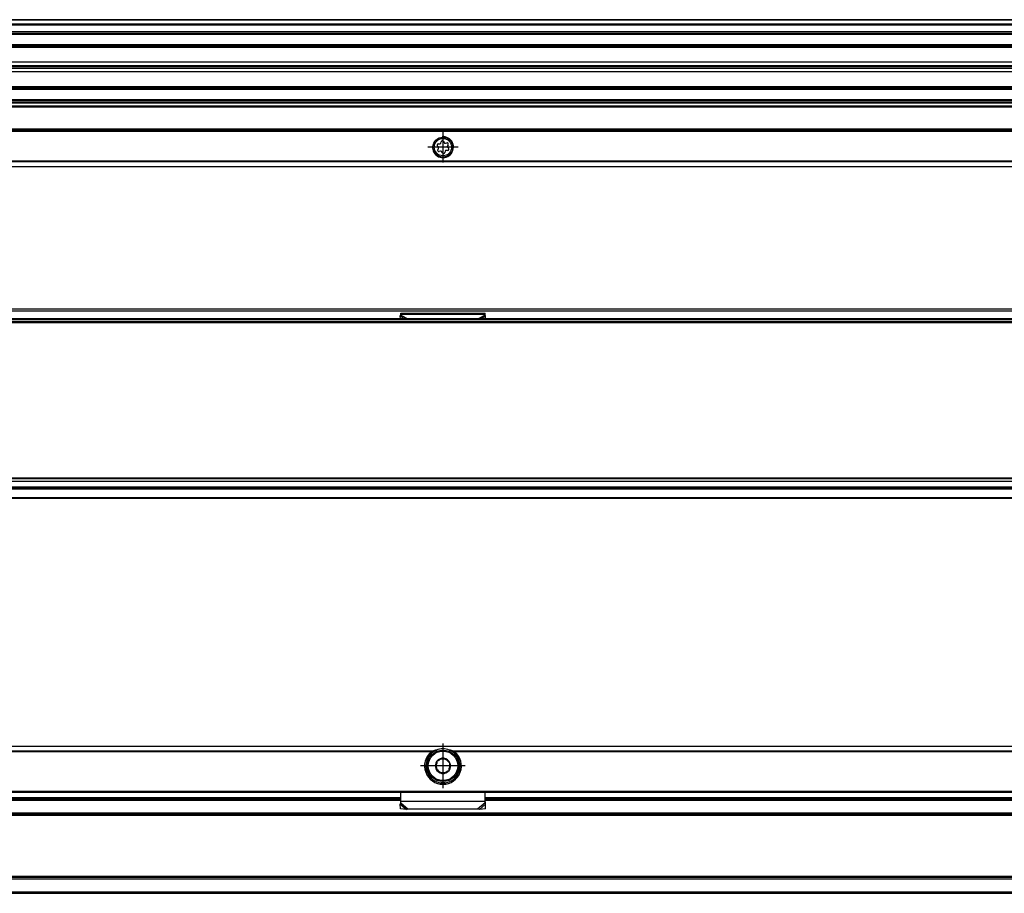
# Model space of a CAD drawing. Header units: millimetres. Extents: x -418 to 2050, y -784 to 1107.
# Tile 37 of 61: x 739 to 926, y -51 to 115. Entities that reach past the tile are written whole.
import ezdxf

# ---------------------------------------------------------------- set-up
doc = ezdxf.new("R2010")
doc.units = ezdxf.units.MM
doc.linetypes.add('DOT_CENTER', pattern=[14, 12, -1, 0, -1])
doc.layers.add('1', color=7, linetype='Continuous')

# ---------------------------------------------------------------- blocks, each defined once
blk = doc.blocks.new('SOPORTE_SV2__24', base_point=(552.1, 87.35))
at = {"color": 7, "linetype": 'Continuous'}
for p, q in [((1982.1, 99.49), (645.1, 99.49)), ((1997.1, 94.35), (552.1, 94.35)), ((819.18, 91.88), (819.25, 92.13)), ((819.68, 92.18), (819.81, 91.96)), ((820.06, 91.85), (820.32, 91.91)), ((818.71, 91.13), (818.53, 91.31)), ((818.62, 90.62), (818.75, 90.85)), ((818.7, 91.71), (818.96, 91.71)), ((819.13, 90.34), (818.88, 90.28)), ((819.52, 90.01), (819.39, 90.24)), ((820.02, 90.32), (819.95, 90.06)), ((820.5, 90.49), (820.24, 90.48)), ((820.58, 91.57), (820.45, 91.35)), ((820.49, 91.07), (820.67, 90.88)), ((1997.1, 87.35), (552.1, 87.35))]:
    blk.add_line(p, q, dxfattribs=at)
at = {"color": 3, "linetype": 'Continuous'}
for p, q in [((1982.1, 99.47), (645.1, 99.47)), ((1982.1, 98.88), (645.1, 98.88)), ((1982.1, 98.7), (645.1, 98.7)), ((1997.1, 94.55), (552.1, 94.55)), ((552.1, 94.15), (1997.1, 94.15)), ((1997.1, 88.43), (552.1, 88.43)), ((1997.1, 88.29), (552.1, 88.29)), ((552.1, 87.41), (1997.1, 87.41))]:
    blk.add_line(p, q, dxfattribs=at)
at = {"color": 7, "linetype": 'Continuous'}
for radius in [1.9, 1.65]:
    blk.add_circle((819.6, 91.1), radius, dxfattribs=at)
for centre, start, end in [((818.96, 91.94), 270.5656, 343.8716), ((819.48, 92.07), 30.1519, 163.8716), ((820.01, 92.08), 210.1519, 283.4579), ((820.38, 91.69), 330.5656, 103.4579), ((818.7, 91.48), 90.5656, 223.8716), ((818.82, 90.51), 150.5656, 283.8716), ((818.55, 90.96), 330.5656, 43.8716), ((819.19, 90.12), 30.5656, 103.8716), ((819.72, 90.13), 210.5656, 343.8706), ((820.24, 90.25), 90.5656, 163.8706), ((820.65, 91.23), 150.5656, 223.8716), ((820.5, 90.72), 270.5656, 43.8716)]:
    blk.add_arc(centre, 0.233, start, end, dxfattribs=at)
at = {"layer": '1', "color": 2, "linetype": 'DOT_CENTER'}
for p, q in [((819.6, 94), (819.6, 88.2)), ((822.5, 91.1), (816.7, 91.1))]:
    blk.add_line(p, q, dxfattribs=at)
at = {"layer": '1', "color": 30, "linetype": 'Continuous'}
blk.add_arc((819.6, 91.1), 2, 175, 95, dxfattribs=at)
blk = doc.blocks.new('REGLA_SV2-1340__25', base_point=(555.1, 97.35))
at = {"color": 7, "linetype": 'Continuous'}
for p, q in [((1994.1, 115.35), (645.1, 115.35)), ((645.1, 112.81), (1994.1, 112.81)), ((1994.1, 110.38), (645.1, 110.38)), ((645.1, 107.3), (1991.1, 107.3)), ((645.1, 106.64), (1991.1, 106.64)), ((1991.1, 106.35), (645.1, 106.35)), ((1991.1, 106.06), (645.1, 106.06)), ((1991.1, 105.4), (645.1, 105.4)), ((645.1, 102.31), (1994.1, 102.31)), ((1994.1, 99.89), (645.1, 99.89))]:
    blk.add_line(p, q, dxfattribs=at)
at = {"color": 3, "linetype": 'Continuous'}
for p, q in [((1994.1, 115.25), (645.1, 115.25)), ((645.1, 114.53), (1994.1, 114.53)), ((645.1, 114.34), (1994.1, 114.34)), ((645.1, 113.09), (1994.1, 113.09)), ((645.1, 112.61), (1994.1, 112.61)), ((1994.1, 110.58), (645.1, 110.58)), ((645.1, 110.23), (1991.1, 110.23)), ((1991.1, 110.04), (645.1, 110.04)), ((645.1, 102.66), (1991.1, 102.66)), ((1991.1, 102.46), (645.1, 102.46)), ((645.1, 102.11), (1994.1, 102.11)), ((1994.1, 100.09), (645.1, 100.09)), ((1994.1, 99.61), (645.1, 99.61))]:
    blk.add_line(p, q, dxfattribs=at)
blk = doc.blocks.new('REGLA_SV2-1340mm__26', base_point=(552.1, 87.35))
for name, p in [('REGLA_SV2-1340__25', (555.1, 97.35)), ('SOPORTE_SV2__24', (552.1, 87.35))]:
    blk.add_blockref(name, p)
blk = doc.blocks.new('Bottom4', base_point=(639.6, 101.35))
blk.add_blockref('REGLA_SV2-1340mm__26', (552.1, 87.35))
blk = doc.blocks.new('SOPORTE_SV2__29', base_point=(552.1, 24.25))
at = {"color": 7, "linetype": 'Continuous'}
for p, q in [((553.4, 60.35), (1995.8, 60.35)), ((811.49, 58.92), (811.6, 59.13)), ((811.5, 58.45), (811.49, 58.92)), ((811.6, 59.3), (811.6, 59.52)), ((811.6, 59.52), (827.6, 59.52)), ((811.6, 59.13), (811.6, 59.3)), ((827.6, 59.3), (827.6, 59.52)), ((827.6, 59.13), (827.6, 59.3)), ((827.71, 58.92), (827.6, 59.13)), ((827.7, 58.45), (827.71, 58.92)), ((1997.1, 24.25), (645.1, 24.25))]:
    blk.add_line(p, q, dxfattribs=at)
at = {"color": 3, "linetype": 'Continuous'}
for p, q in [((553.53, 59.99), (1995.67, 59.99)), ((811.49, 58.92), (812.4, 58.45)), ((811.6, 59.3), (827.6, 59.3)), ((811.6, 59.13), (812.91, 58.45)), ((827.6, 59.13), (826.29, 58.45)), ((827.71, 58.92), (826.8, 58.45)), ((1997.1, 26.05), (634.17, 26.05)), ((645.1, 24.45), (1997.1, 24.45))]:
    blk.add_line(p, q, dxfattribs=at)
blk = doc.blocks.new('REGLA_SV2-1340__30', base_point=(552.1, 26.25))
at = {"color": 7, "linetype": 'Continuous'}
for p, q in [((1983.64, 58.45), (565.56, 58.45)), ((555.1, 57.95), (1994.1, 57.95)), ((555.1, 27.54), (1994.1, 27.54)), ((634.37, 26.25), (1982.1, 26.25))]:
    blk.add_line(p, q, dxfattribs=at)
at = {"color": 3, "linetype": 'Continuous'}
for p, q in [((1931.29, 58.25), (617.91, 58.25)), ((555.1, 57.76), (1994.1, 57.76)), ((1994.1, 28.15), (555.1, 28.15)), ((1994.1, 27.98), (555.1, 27.98)), ((555.1, 27.56), (1994.1, 27.56)), ((555.1, 26.45), (1994.1, 26.45))]:
    blk.add_line(p, q, dxfattribs=at)
blk = doc.blocks.new('REGLA_SV2-1340mm__31', base_point=(552.1, 4.15))
for name, p in [('SOPORTE_SV2__29', (552.1, 24.25)), ('REGLA_SV2-1340__30', (552.1, 26.25))]:
    blk.add_blockref(name, p)
blk = doc.blocks.new('Front6', base_point=(639.6, 32.25))
blk.add_blockref('REGLA_SV2-1340mm__31', (552.1, 4.15))
blk = doc.blocks.new('REGLA_SV2-1340__53', base_point=(552.1, -50.85))
at = {"color": 3, "linetype": 'Continuous'}
for p, q in [((627.6, -33.12), (811.6, -33.12)), ((827.6, -33.12), (1011.6, -33.12)), ((1994.1, -35.58), (555.1, -35.58)), ((1983.64, -36.05), (565.56, -36.05)), ((555.1, -48.12), (1994.1, -48.12)), ((1983.64, -47.65), (565.56, -47.65)), ((555.1, -50.58), (1994.1, -50.58))]:
    blk.add_line(p, q, dxfattribs=at)
at = {"color": 7, "linetype": 'Continuous'}
for p, q in [((645.1, -32.85), (811.6, -32.85)), ((827.6, -32.85), (1011.6, -32.85)), ((1983.93, -35.85), (565.27, -35.85)), ((1983.93, -47.85), (565.27, -47.85)), ((645.1, -50.85), (1994.1, -50.85))]:
    blk.add_line(p, q, dxfattribs=at)
blk = doc.blocks.new('SOPORTE_SV2__54', base_point=(552.1, -34.91))
at = {"color": 7, "linetype": 'Continuous'}
for p, q in [((552.1, -22.85), (1997.1, -22.85)), ((817.25, -24.35), (817.61, -24.35)), ((821.59, -24.35), (821.95, -24.35)), ((553.6, -31.6), (1995.6, -31.6)), ((811.6, -33.34), (811.6, -31.6)), ((827.6, -33.32), (827.6, -31.6)), ((645.1, -32.85), (811.6, -32.85)), ((811.6, -33.63), (811.6, -33.34)), ((827.6, -32.85), (1011.6, -32.85)), ((827.6, -33.34), (827.6, -33.32)), ((827.6, -33.63), (827.6, -33.34)), ((811.51, -34.78), (811.49, -33.89)), ((812.68, -34.91), (811.51, -34.78)), ((813.01, -34.84), (812.68, -34.91)), ((826.19, -34.84), (813.01, -34.84)), ((826.52, -34.91), (826.19, -34.84)), ((827.69, -34.78), (826.52, -34.91)), ((827.71, -33.89), (827.66, -33.72)), ((827.69, -34.78), (827.71, -33.89))]:
    blk.add_line(p, q, dxfattribs=at)
at = {"color": 3, "linetype": 'Continuous'}
for p, q in [((1997.1, -22.91), (552.1, -22.91)), ((817.61, -23.79), (621.59, -23.79)), ((817.33, -23.93), (621.87, -23.93)), ((1017.61, -23.79), (821.59, -23.79)), ((1017.33, -23.93), (821.87, -23.93)), ((819.96, -29.83), (819.24, -29.83)), ((553.41, -31.4), (1995.8, -31.4)), ((627.6, -32.65), (811.6, -32.65)), ((811.6, -33.34), (827.6, -33.34)), ((811.6, -33.63), (813.01, -34.84)), ((827.6, -33.63), (826.19, -34.84)), ((827.6, -32.65), (1011.6, -32.65)), ((811.49, -33.89), (812.68, -34.91)), ((827.71, -33.89), (826.52, -34.91))]:
    blk.add_line(p, q, dxfattribs=at)
at = {"color": 7, "linetype": 'Continuous'}
for radius in [3, 0.05]:
    blk.add_circle((819.6, -26.6), radius, dxfattribs=at)
at = {"color": 3, "linetype": 'Continuous'}
blk.add_circle((819.6, -26.6), 2.8, dxfattribs=at)
at = {"color": 7, "linetype": 'Continuous'}
for centre, radius, start, end in [((819.6, -26.6), 3.5, 130.3552, 49.6448), ((819.6, -26.6), 3.25, 112.6199, 67.3801), ((819.71, -30.36), 6.9, 101.3553, 107.6968), ((819.6, -26.6), 3.25, 67.3801, 112.6199), ((819.49, -30.36), 6.9, 72.3032, 78.6447), ((819.6, -26.6), 1.45, 142.7814, 202.7814), ((819.6, -26.6), 1.3, 156.839, 188.7237), ((819.6, -26.6), 1.45, 82.7814, 142.7814), ((819.6, -26.6), 1.3, 96.839, 128.7237), ((819.6, -26.6), 1.3, 68.7237, 96.839), ((819.6, -26.6), 1.45, 82.3311, 82.7814), ((819.6, -26.6), 1.45, 22.7814, 82.3311), ((819.6, -26.6), 1.3, 36.839, 68.7237), ((819.6, -26.6), 1.45, 322.7814, 22.7814), ((819.6, -26.6), 1.45, 202.7814, 262.7814), ((819.6, -26.6), 1.3, 188.7237, 216.839), ((819.6, -26.6), 1.3, 216.839, 248.7237), ((819.6, -26.6), 1.3, 248.7237, 276.839), ((819.6, -26.6), 1.45, 262.7814, 322.7814), ((819.6, -26.6), 1.3, 276.839, 308.7237), ((819.6, -26.6), 1.3, 336.839, 8.7237), ((829.1, -33.29), 1.51, 180.8689, 181.7675), ((829.1, -33.29), 1.51, 181.7675, 196.44)]:
    blk.add_arc(centre, radius, start, end, dxfattribs=at)
for points, knots in [([(817.33, -23.93), (817.35, -23.92), (817.4, -23.88), (817.47, -23.84), (817.54, -23.81), (817.59, -23.8), (817.61, -23.79)], [0, 0, 0, 0, 0.0733847, 0.1584419, 0.2442581, 0.3132544, 0.3132544, 0.3132544, 0.3132544]), ([(821.59, -23.79), (821.61, -23.8), (821.66, -23.81), (821.74, -23.85), (821.81, -23.89), (821.85, -23.92), (821.87, -23.93)], [0, 0, 0, 0, 0.0689839, 0.1547784, 0.2529627, 0.3132512, 0.3132512, 0.3132512, 0.3132512]), ([(818.45, -25.72), (818.44, -25.75), (818.44, -25.81), (818.43, -25.9), (818.42, -25.99), (818.41, -26.06), (818.4, -26.09)], [0, 0, 0, 0, 0.0917297, 0.1825419, 0.2744424, 0.3680689, 0.3680689, 0.3680689, 0.3680689]), ([(818.79, -25.58), (818.76, -25.59), (818.71, -25.62), (818.63, -25.65), (818.54, -25.69), (818.48, -25.71), (818.45, -25.72)], [0, 0, 0, 0, 0.0784806, 0.1856002, 0.2589856, 0.3680477, 0.3680477, 0.3680477, 0.3680477]), ([(819.78, -25.16), (819.75, -25.17), (819.7, -25.2), (819.62, -25.24), (819.54, -25.27), (819.48, -25.29), (819.45, -25.31)], [0, 0, 0, 0, 0.1061872, 0.1823881, 0.2600433, 0.3680507, 0.3680507, 0.3680507, 0.3680507]), ([(820.07, -25.39), (820.05, -25.37), (820, -25.33), (819.93, -25.28), (819.85, -25.22), (819.8, -25.18), (819.78, -25.16)], [0, 0, 0, 0, 0.0773931, 0.1856625, 0.2805276, 0.3680753, 0.3680753, 0.3680753, 0.3680753]), ([(820.94, -26.04), (820.92, -26.02), (820.87, -25.99), (820.8, -25.94), (820.72, -25.88), (820.67, -25.84), (820.64, -25.82)], [0, 0, 0, 0, 0.0699357, 0.1825111, 0.2574213, 0.3681112, 0.3681112, 0.3681112, 0.3681112]), ([(820.88, -26.4), (820.89, -26.37), (820.9, -26.31), (820.91, -26.22), (820.92, -26.13), (820.93, -26.07), (820.94, -26.04)], [0, 0, 0, 0, 0.0936956, 0.1856625, 0.2764057, 0.368069, 0.368069, 0.368069, 0.368069]), ([(818.32, -26.79), (818.31, -26.83), (818.3, -26.89), (818.29, -26.98), (818.28, -27.07), (818.27, -27.13), (818.26, -27.16)], [0, 0, 0, 0, 0.0938272, 0.1859207, 0.2765324, 0.3680692, 0.3680692, 0.3680692, 0.3680692]), ([(818.26, -27.16), (818.29, -27.18), (818.34, -27.21), (818.4, -27.26), (818.48, -27.32), (818.53, -27.35), (818.56, -27.38)], [0, 0, 0, 0, 0.0915368, 0.1821485, 0.24774, 0.3680692, 0.3680692, 0.3680692, 0.3680692]), ([(819.13, -27.81), (819.15, -27.83), (819.2, -27.87), (819.28, -27.92), (819.35, -27.98), (819.39, -28.02), (819.42, -28.04)], [0, 0, 0, 0, 0.0936265, 0.1855269, 0.2763392, 0.3680689, 0.3680689, 0.3680689, 0.3680689]), ([(819.42, -28.04), (819.45, -28.02), (819.51, -27.99), (819.59, -27.96), (819.66, -27.93), (819.72, -27.9), (819.75, -27.89)], [0, 0, 0, 0, 0.1160031, 0.1823786, 0.2547323, 0.3680411, 0.3680411, 0.3680411, 0.3680411]), ([(820.41, -27.61), (820.45, -27.6), (820.5, -27.57), (820.59, -27.54), (820.67, -27.5), (820.73, -27.48), (820.75, -27.47)], [0, 0, 0, 0, 0.1123243, 0.1856002, 0.276843, 0.3680696, 0.3680696, 0.3680696, 0.3680696]), ([(820.75, -27.47), (820.76, -27.44), (820.76, -27.38), (820.77, -27.29), (820.78, -27.2), (820.79, -27.14), (820.8, -27.11)], [0, 0, 0, 0, 0.0916938, 0.1824687, 0.2744051, 0.3680689, 0.3680689, 0.3680689, 0.3680689]), ([(811.49, -33.89), (811.5, -33.87), (811.52, -33.83), (811.55, -33.76), (811.57, -33.7), (811.59, -33.65), (811.6, -33.63)], [0, 0, 0, 0, 0.0660342, 0.1356749, 0.2077706, 0.2833141, 0.2833141, 0.2833141, 0.2833141]), ([(827.71, -33.89), (827.7, -33.87), (827.68, -33.83), (827.65, -33.76), (827.63, -33.7), (827.61, -33.65), (827.6, -33.63)], [0, 0, 0, 0, 0.0660342, 0.1356749, 0.2077706, 0.2833141, 0.2833141, 0.2833141, 0.2833141])]:
    blk.add_open_spline(points, degree=3, knots=knots, dxfattribs=at)
at = {"layer": '1', "color": 2, "linetype": 'DOT_CENTER'}
for p, q in [((819.6, -22.35), (819.6, -30.85)), ((823.85, -26.6), (815.35, -26.6))]:
    blk.add_line(p, q, dxfattribs=at)
blk = doc.blocks.new('REGLA_SV2-1340mm__55', base_point=(552.1, -50.85))
for name, p in [('SOPORTE_SV2__54', (552.1, -34.91)), ('REGLA_SV2-1340__53', (552.1, -50.85))]:
    blk.add_blockref(name, p)
blk = doc.blocks.new('Top4', base_point=(639.6, -36.85))
blk.add_blockref('REGLA_SV2-1340mm__55', (552.1, -50.85))

msp = doc.modelspace()

# ---------------------------------------------------------------- block references
for name, p in [('Bottom4', (639.6, 101.35)), ('Front6', (639.6, 32.25)), ('Top4', (639.6, -36.85))]:
    msp.add_blockref(name, p)

doc.saveas('drawing.dxf')
